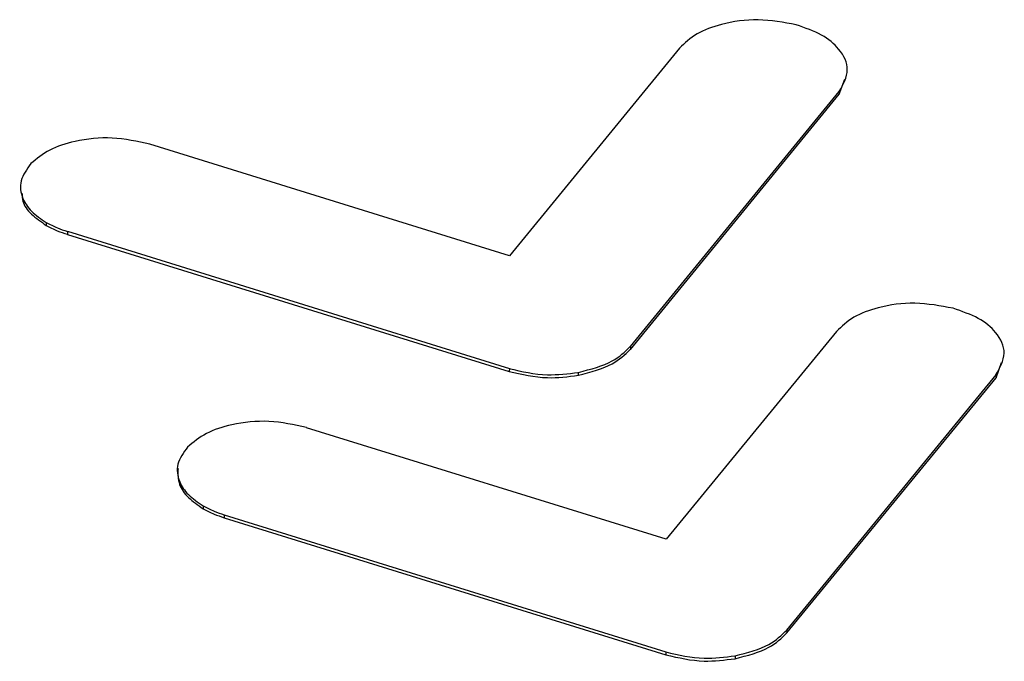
# Model space of a CAD drawing. Header units: millimetres. Extents: x -0.66 to 0.91, y -0.4 to 0.64.
# Tile 185 of 241: x 0.68858 to 0.69138, y -0.04211 to -0.04029. Entities that reach past the tile are written whole.
import ezdxf

# ---------------------------------------------------------------- set-up
doc = ezdxf.new("R2010")
doc.units = ezdxf.units.MM
doc.layers.add('FORMAT', color=7, linetype='Continuous')

msp = doc.modelspace()

# ---------------------------------------------------------------- linework, layer by layer
at = {"layer": 'FORMAT', "color": 7, "linetype": 'Continuous', "lineweight": 25}
for p, q in [((0.690452, -0.040369), (0.689968, -0.04096)), ((0.690906, -0.0405), (0.690922, -0.040457)), ((0.690312, -0.041218), (0.690906, -0.040492)), ((0.690906, -0.040492), (0.690906, -0.0405)), ((0.690312, -0.041226), (0.690906, -0.0405)), ((0.689968, -0.04096), (0.688945, -0.040642)), ((0.688651, -0.040865), (0.688651, -0.040873)), ((0.688711, -0.04089), (0.689968, -0.04128)), ((0.688711, -0.04089), (0.688711, -0.040899)), ((0.688711, -0.040899), (0.689967, -0.041289)), ((0.690898, -0.041175), (0.690414, -0.041766)), ((0.690312, -0.041218), (0.690312, -0.041226)), ((0.691352, -0.041307), (0.691368, -0.041263)), ((0.689968, -0.04128), (0.689967, -0.041289)), ((0.690164, -0.041291), (0.690164, -0.0413)), ((0.690757, -0.042025), (0.691352, -0.041298)), ((0.691352, -0.041298), (0.691352, -0.041307)), ((0.690757, -0.042033), (0.691352, -0.041307)), ((0.690414, -0.041766), (0.689391, -0.041449)), ((0.689097, -0.041671), (0.689097, -0.041679)), ((0.689157, -0.041697), (0.690413, -0.042087)), ((0.689157, -0.041697), (0.689157, -0.041705)), ((0.689157, -0.041705), (0.690413, -0.042095)), ((0.690757, -0.042025), (0.690757, -0.042033)), ((0.690413, -0.042087), (0.690413, -0.042095)), ((0.69061, -0.042098), (0.69061, -0.042106))]:
    msp.add_line(p, q, dxfattribs=at)
for points, knots in [([(0.690784, -0.0403023), (0.6907481, -0.0402957), (0.6906774, -0.0402826), (0.6905754, -0.0402966), (0.6904964, -0.0403261), (0.6904668, -0.0403543), (0.6904518, -0.0403686)], [0, 0, 0, 0, 0.283893, 0.55834, 0.775343, 1, 1, 1, 1]), ([(0.6909063, -0.0404917), (0.6909174, -0.0404715), (0.6909393, -0.0404317), (0.6909126, -0.0403738), (0.6908592, -0.0403285), (0.6908094, -0.0403112), (0.690784, -0.0403023)], [0, 0, 0, 0, 0.283864, 0.558279, 0.775475, 1, 1, 1, 1]), ([(0.688945, -0.0406421), (0.6889098, -0.0406343), (0.6888406, -0.040619), (0.6887375, -0.0406297), (0.6886558, -0.0406566), (0.6886235, -0.0406836), (0.688607, -0.0406974)], [0, 0, 0, 0, 0.2841, 0.558507, 0.77548, 1, 1, 1, 1]), ([(0.688607, -0.0406974), (0.6885955, -0.0407134), (0.6885729, -0.040745), (0.6885794, -0.0407931), (0.6886057, -0.0408341), (0.6886358, -0.0408545), (0.688651, -0.0408648)], [0, 0, 0, 0, 0.287258, 0.563993, 0.78059, 1, 1, 1, 1]), ([(0.6885822, -0.0407828), (0.6885822, -0.0407901), (0.6885825, -0.0408104), (0.6886064, -0.0408424), (0.688636, -0.0408628), (0.6886508, -0.040873)], [0, 0, 0, 0, 0.215814, 0.605378, 1, 1, 1, 1]), ([(0.6886508, -0.040873), (0.688661, -0.0408784), (0.6886793, -0.0408882), (0.688701, -0.0408953), (0.6887107, -0.0408985)], [0, 0, 0, 0, 0.552424, 1, 1, 1, 1]), ([(0.688651, -0.0408648), (0.6886611, -0.0408702), (0.6886794, -0.0408799), (0.6887011, -0.0408871), (0.6887108, -0.0408903)], [0, 0, 0, 0, 0.552424, 1, 1, 1, 1]), ([(0.6912297, -0.0411089), (0.6911938, -0.0411022), (0.6911233, -0.0410889), (0.6910215, -0.0411029), (0.6909425, -0.0411324), (0.690913, -0.0411606), (0.6908979, -0.0411749)], [0, 0, 0, 0, 0.283617, 0.557953, 0.775088, 1, 1, 1, 1]), ([(0.6913519, -0.0412983), (0.6913632, -0.041278), (0.6913853, -0.0412382), (0.6913588, -0.0411801), (0.6913052, -0.0411349), (0.6912551, -0.0411177), (0.6912297, -0.0411089)], [0, 0, 0, 0, 0.284493, 0.558756, 0.775569, 1, 1, 1, 1]), ([(0.6901643, -0.0412914), (0.6901993, -0.0412823), (0.6902618, -0.0412661), (0.6902964, -0.0412328), (0.6903117, -0.041218)], [0, 0, 0, 0, 0.558523, 1, 1, 1, 1]), ([(0.6901642, -0.0412996), (0.6901991, -0.0412906), (0.6902617, -0.0412743), (0.6902963, -0.041241), (0.6903116, -0.0412263)], [0, 0, 0, 0, 0.558523, 1, 1, 1, 1]), ([(0.6899674, -0.0412887), (0.6900034, -0.041297), (0.6900679, -0.0413119), (0.6901347, -0.0413034), (0.6901642, -0.0412996)], [0, 0, 0, 0, 0.557616, 1, 1, 1, 1]), ([(0.6899675, -0.0412805), (0.6900035, -0.0412888), (0.690068, -0.0413036), (0.6901348, -0.0412951), (0.6901643, -0.0412914)], [0, 0, 0, 0, 0.5576156, 1, 1, 1, 1]), ([(0.6893909, -0.0414485), (0.6893557, -0.0414407), (0.6892866, -0.0414253), (0.6891835, -0.0414361), (0.6891016, -0.0414631), (0.6890692, -0.0414902), (0.6890527, -0.0415039)], [0, 0, 0, 0, 0.283513, 0.557621, 0.774807, 1, 1, 1, 1]), ([(0.6890527, -0.0415039), (0.6890412, -0.04152), (0.6890188, -0.0415514), (0.6890254, -0.0415995), (0.6890519, -0.0416404), (0.689082, -0.0416608), (0.6890971, -0.0416711)], [0, 0, 0, 0, 0.28689, 0.563529, 0.780285, 1, 1, 1, 1]), ([(0.6890256, -0.0415645), (0.6890253, -0.0415801), (0.6890245, -0.0416087), (0.6890521, -0.0416487), (0.689082, -0.0416691), (0.689097, -0.0416793)], [0, 0, 0, 0, 0.370952, 0.683344, 1, 1, 1, 1]), ([(0.689097, -0.0416793), (0.6891071, -0.0416847), (0.6891254, -0.0416944), (0.689147, -0.0417017), (0.6891566, -0.0417049)], [0, 0, 0, 0, 0.552896, 1, 1, 1, 1]), ([(0.6890971, -0.0416711), (0.6891072, -0.0416764), (0.6891256, -0.0416862), (0.6891471, -0.0416935), (0.6891567, -0.0416967)], [0, 0, 0, 0, 0.552896, 1, 1, 1, 1]), ([(0.69061, -0.0420979), (0.6906449, -0.0420889), (0.6907075, -0.0420727), (0.6907421, -0.0420393), (0.6907574, -0.0420246)], [0, 0, 0, 0, 0.558544, 1, 1, 1, 1]), ([(0.6906098, -0.0421062), (0.6906448, -0.0420971), (0.6907073, -0.0420809), (0.690742, -0.0420476), (0.6907572, -0.0420328)], [0, 0, 0, 0, 0.5585442, 1, 1, 1, 1]), ([(0.6904132, -0.042087), (0.6904492, -0.0420953), (0.6905137, -0.0421101), (0.6905805, -0.0421017), (0.69061, -0.0420979)], [0, 0, 0, 0, 0.558111, 1, 1, 1, 1]), ([(0.690413, -0.0420953), (0.690449, -0.0421035), (0.6905135, -0.0421183), (0.6905803, -0.0421099), (0.6906098, -0.0421062)], [0, 0, 0, 0, 0.558111, 1, 1, 1, 1])]:
    msp.add_open_spline(points, degree=3, knots=knots, dxfattribs=at)

doc.saveas('drawing.dxf')
